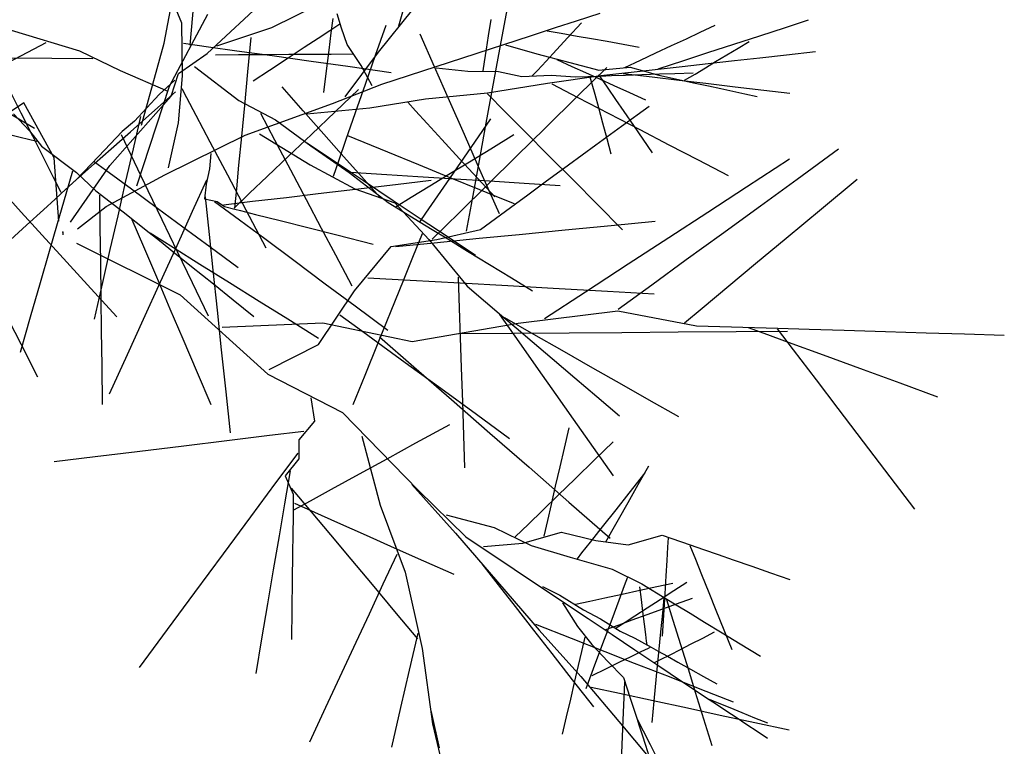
# Model space of a CAD drawing. Extents: x 563 to 2562, y 771 to 2619.
# Tile 21 of 23: x 2325 to 2562, y 1450 to 1624. Entities that reach past the tile are written whole.
import ezdxf

# ---------------------------------------------------------------- set-up
doc = ezdxf.new("R2010")
doc.units = 0
doc.layers.get('0').update_dxf_attribs({"linetype": 'CONTINUOUS'})
doc.layers.add('BAUCAD', color=6, linetype='CONTINUOUS')

# ---------------------------------------------------------------- blocks, each defined once
blk = doc.blocks.new('*U7')
at = {"color": 0}
for p, q in [((28.62, 50.25, 156.26), (23.2, 63.52, 176.61)), ((24.38, 45.5, 80.61), (27.79, 63.73, 91)), ((34.73, 42.99, 140.59), (50.41, 57.62, 165.09)), ((105.71, 47.09, 193.5), (107.68, 57.76, 196.38)), ((30.63, 45.02, 91.58), (31.63, 55.88, 90.52)), ((50.29, 49.23, 146.61), (61.71, 54.89, 154.53)), ((80.87, 49.68, 174.63), (82.79, 56.45, 174.09)), ((25.64, 35.1, 83.32), (34.93, 52.42, 98.92)), ((67.03, 49.11, 212.04), (66.04, 52.54, 222.23)), ((75.95, 43.28, 168.88), (84.18, 53.56, 178.78)), ((123.55, 50.83, 212.36), (129.22, 52.67, 216.84)), ((28.77, 37.61, 133.51), (28.62, 50.25, 156.26)), ((66.61, 50.01, 215.3), (64.24, 48.46, 219.89)), ((64.93, 51.43, 245.5), (64.5, 47.93, 249.03)), ((75.24, 42.57, 180.87), (77.76, 49.8, 183.78)), ((102.41, 47.23, 212.72), (103.02, 51.18, 214.99)), ((118.52, 49.26, 207.12), (123.55, 50.83, 212.36)), ((121.45, 46.8, 239.16), (124.74, 50.37, 241.87)), ((153.28, 48.09, 213.36), (156.89, 49.77, 213.3)), ((173.85, 49.27, 188.61), (179.37, 51.07, 188.6)), ((4.07, 43.52, 123.47), (-12.32, 48.53, 141.65)), ((37.09, 44.81, 143.12), (50.29, 49.23, 146.61)), ((64.24, 48.46, 219.89), (61.4, 46.59, 223.49)), ((64.5, 47.93, 249.03), (64, 43.83, 252.03)), ((68.4, 45.15, 201.3), (67.03, 49.11, 212.04)), ((89.39, 39.81, 213.39), (85.93, 47.63, 216.08)), ((112.5, 47.25, 204.65), (118.52, 49.26, 207.12)), ((116.47, 48.46, 206.13), (119.91, 47.86, 205.42)), ((119.91, 47.86, 205.42), (123.74, 47.18, 204.79)), ((149.98, 46.55, 213.43), (153.28, 48.09, 213.36)), ((167.69, 47.27, 188.62), (173.85, 49.27, 188.61)), ((-4.04, 45.59, 132.15), (-13.01, 40.86, 136.79)), ((18.98, 25.76, 69.03), (24.38, 45.5, 80.61)), ((29.01, 45.48, 148.27), (35.06, 44.63, 157.47)), ((44.54, 38.62, 248.58), (45.33, 46.81, 251.38)), ((61.4, 46.59, 223.49), (58.08, 44.4, 226.52)), ((71.8, 40.09, 190.81), (68.4, 45.15, 201.3)), ((76.78, 35.63, 185.28), (106.11, 45.18, 200.99)), ((101.92, 44, 210.27), (102.41, 47.23, 212.72)), ((103.79, 36.64, 189.93), (105.71, 47.09, 193.5)), ((106.11, 45.18, 200.99), (112.5, 47.25, 204.65)), ((106.47, 45.1, 200.89), (114.02, 42.89, 203.32)), ((118.75, 43.87, 236.22), (121.45, 46.8, 239.16)), ((123.74, 47.18, 204.79), (127.16, 46.58, 204.34)), ((127.16, 46.58, 204.34), (130.9, 45.92, 203.94)), ((130.9, 45.92, 203.94), (134.81, 45.23, 203.62)), ((134.81, 45.23, 203.62), (138.66, 44.55, 203.36)), ((146.41, 44.88, 213.52), (149.98, 46.55, 213.43)), ((155.17, 43.21, 188.67), (161.39, 45.23, 188.64)), ((161.39, 45.23, 188.64), (167.69, 47.27, 188.62)), ((162.42, 44.25, 227.14), (165.08, 45.84, 227.49)), ((13.88, 38.79, 103.63), (4.07, 43.52, 123.47)), ((27.86, 38.18, 110), (34.73, 42.99, 140.59)), ((35.06, 44.63, 157.47), (41.89, 43.67, 164.4)), ((42.3, 42.64, 207.53), (36.75, 42.6, 208.57)), ((41.89, 43.67, 164.4), (50.34, 42.48, 170.62)), ((48.67, 42.68, 206.02), (42.3, 42.64, 207.53)), ((54.38, 42.72, 204.31), (48.67, 42.68, 206.02)), ((58.08, 44.4, 226.52), (53.99, 41.71, 229.33)), ((59.45, 42.75, 202.38), (54.38, 42.72, 204.31)), ((64.53, 42.79, 199.9), (59.45, 42.75, 202.38)), ((64, 43.83, 252.03), (63.39, 38.83, 254.8)), ((69.67, 42.82, 196.62), (64.53, 42.79, 199.9)), ((67.92, 32.6, 161.31), (75.95, 43.28, 168.88)), ((101.44, 40.95, 207.05), (101.92, 44, 210.27)), ((114.02, 42.89, 203.32), (121.93, 40.79, 206.51)), ((116.23, 41.15, 232.44), (118.75, 43.87, 236.22)), ((138.95, 41.4, 213.78), (142.67, 43.13, 213.64)), ((142.67, 43.13, 213.64), (146.41, 44.88, 213.52)), ((149.36, 41.31, 188.7), (155.17, 43.21, 188.67)), ((157.03, 41.03, 226.11), (159.74, 42.65, 226.68)), ((159.74, 42.65, 226.68), (162.42, 44.25, 227.14)), ((167.62, 41.95, 199.72), (174.09, 42.67, 201.24)), ((174.09, 42.67, 201.24), (181.08, 43.45, 202.53)), ((-2.61, 41.78, 119.08), (-12.75, 41.88, 121.55)), ((7.27, 41.68, 116.03), (-2.61, 41.78, 119.08)), ((53.99, 41.71, 229.33), (49.7, 38.89, 231.6)), ((50.34, 42.48, 170.62), (59.76, 41.15, 175.86)), ((59.76, 41.15, 175.86), (68.57, 39.91, 179.66)), ((72.83, 35.65, 177.28), (75.24, 42.57, 180.87)), ((101.12, 38.83, 203.66), (101.44, 40.95, 207.05)), ((114.17, 38.92, 227.79), (116.23, 41.15, 232.44)), ((118.83, 41.56, 205.1), (122.46, 39.9, 203.57)), ((121.93, 40.79, 206.51), (128.93, 38.98, 209.85)), ((135.21, 39.66, 213.97), (138.95, 41.4, 213.78)), ((143.23, 39.32, 188.74), (149.36, 41.31, 188.7)), ((149.01, 39.88, 192.57), (155.22, 40.57, 195.56)), ((154.61, 39.57, 225.46), (157.03, 41.03, 226.11)), ((155.22, 40.57, 195.56), (161.53, 41.27, 197.92)), ((161.53, 41.27, 197.92), (167.62, 41.95, 199.72)), ((25.39, 33.82, 84.85), (13.88, 38.79, 103.63)), ((26.1, 32.7, 79.15), (27.86, 38.18, 110)), ((31.65, 39.85, 124.45), (42.36, 31.7, 135.58)), ((43.76, 30.46, 245.03), (44.54, 38.62, 248.58)), ((49.7, 38.89, 231.6), (45.83, 36.34, 233.21)), ((63.39, 38.83, 254.8), (62.75, 33.61, 257.04)), ((68.57, 39.91, 179.66), (79.02, 38.44, 183.18)), ((74.38, 35.23, 180.32), (71.8, 40.09, 190.81)), ((93.01, 31.63, 209.81), (89.39, 39.81, 213.39)), ((89.8, 39.57, 191.9), (97.42, 38.71, 199.79)), ((97.42, 38.71, 199.79), (104.78, 38.65, 207.1)), ((104.78, 38.65, 207.1), (110.43, 37.46, 214.61)), ((113.01, 37.67, 222.81), (114.17, 38.92, 227.79)), ((122.46, 39.9, 203.57), (125.69, 38.43, 202.5)), ((123.87, 32.78, 163.79), (130.82, 39.62, 165.41)), ((125.69, 38.43, 202.5), (129.1, 36.88, 201.61)), ((128.93, 38.98, 209.85), (136.48, 39.67, 214.91)), ((129.44, 37.7, 180.29), (143.17, 39.23, 188.91)), ((134.78, 38.19, 183.41), (141.79, 37.36, 182.38)), ((135.32, 37.8, 243.94), (139.24, 37.94, 246.5)), ((136.48, 39.67, 214.91), (143.34, 37.79, 219.13)), ((139.24, 37.94, 246.5), (143.5, 38.09, 248.62)), ((143.17, 39.23, 188.91), (149.01, 39.88, 192.57)), ((143.5, 38.09, 248.62), (147.23, 38.22, 250.07)), ((147.23, 38.22, 250.07), (151.6, 38.38, 251.4)), ((149.54, 36.54, 223.53), (152.08, 38.06, 224.61)), ((152.08, 38.06, 224.61), (154.61, 39.57, 225.46)), ((26.96, 36.56, 104.93), (23.16, 33.14, 120.06)), ((27.82, 26.29, 113.42), (28.77, 37.61, 133.51)), ((64.84, 30.93, 154.33), (76.78, 35.63, 185.28)), ((70.44, 28.81, 172.64), (72.83, 35.65, 177.28)), ((101.87, 26.24, 185.39), (103.79, 36.64, 189.93)), ((102.14, 33.53, 160.05), (116.6, 35.83, 170.76)), ((110.43, 37.46, 214.61), (117.5, 37.77, 222.3)), ((112.95, 37.59, 217.6), (113.01, 37.67, 222.81)), ((116.6, 35.83, 170.76), (129.44, 37.7, 180.29)), ((117.5, 37.77, 222.3), (123.33, 37.37, 230.03)), ((117.61, 35.71, 171.45), (123.92, 32.43, 173.32)), ((123.33, 37.37, 230.03), (129.24, 37.58, 237.52)), ((126.8, 37.42, 234.6), (127.27, 35.71, 238.2)), ((127.27, 35.71, 238.2), (127.95, 33.2, 241.4)), ((129.1, 36.88, 201.61), (132.51, 35.32, 200.9)), ((129.21, 37.46, 237.53), (131.12, 34.67, 240.37)), ((129.24, 37.58, 237.52), (132.01, 37.68, 241.03)), ((132.01, 37.68, 241.03), (135.32, 37.8, 243.94)), ((141.79, 37.36, 182.38), (148.24, 36.6, 181.64)), ((143.34, 37.79, 219.13), (149.53, 36.45, 223.52)), ((148.24, 36.6, 181.64), (154.7, 35.84, 181.04)), ((149.53, 36.45, 223.52), (152.14, 35.88, 225.36)), ((152.14, 35.88, 225.36), (155.33, 35.19, 227.09)), ((154.7, 35.84, 181.04), (161.76, 35, 180.51)), ((-6.78, 24.94, 73.16), (-22.33, 34.13, 85.91)), ((-10.01, 28.65, 223.91), (-13.16, 34.89, 227.18)), ((17.79, 11.18, 76.03), (25.64, 35.1, 83.32)), ((21.46, 28.72, 214.21), (27.14, 33.74, 217.37)), ((28.66, 34.56, 129.06), (29.8, 32.4, 138.61)), ((57.86, 29.2, 203.25), (52.76, 34.95, 206.83)), ((65.52, 28.98, 240.76), (71.16, 34.35, 242.94)), ((87.27, 32.09, 154.9), (102.14, 33.53, 160.05)), ((102.12, 33.3, 160.25), (106.42, 28.97, 166.21)), ((127.95, 33.2, 241.4), (128.82, 30.02, 244.25)), ((131.12, 34.67, 240.37), (132.97, 31.96, 242.42)), ((132.51, 35.32, 200.9), (136.32, 33.59, 200.27)), ((136.32, 33.59, 200.27), (140.12, 31.86, 199.76)), ((155.33, 35.19, 227.09), (158.24, 34.56, 228.3)), ((158.24, 34.56, 228.3), (161.13, 33.93, 229.25)), ((161.13, 33.93, 229.25), (164.04, 33.3, 230.01)), ((161.76, 35, 180.51), (168.65, 34.19, 180.1)), ((164.04, 33.3, 230.01), (167.03, 32.65, 230.62)), ((168.65, 34.19, 180.1), (174.89, 33.45, 179.81)), ((-9.39, 31.14, 86.13), (-13.29, 28.52, 118.78)), ((-2.1, 17.88, 60.33), (-9.39, 31.14, 86.13)), ((11.33, 16.03, 58.71), (26.1, 32.7, 79.15)), ((23.16, 33.14, 120.06), (17.24, 26.7, 133.81)), ((29.8, 32.4, 138.61), (32.04, 28.17, 147.1)), ((42.36, 31.7, 135.58), (51.15, 27.07, 150.55)), ((43.85, 23.37, 123.21), (64.84, 30.93, 154.33)), ((73.82, 29.89, 146.69), (87.27, 32.09, 154.9)), ((82.96, 31.26, 152.63), (84.86, 29.18, 159.21)), ((96.61, 23.49, 205.22), (93.01, 31.63, 209.81)), ((116, 25.04, 161.49), (123.87, 32.78, 163.79)), ((123.92, 32.43, 173.32), (131.3, 28.59, 175.05)), ((132.97, 31.96, 242.42), (134.96, 29.04, 244.11)), ((-11.82, 28.47, 111.7), (-8.02, 24.43, 125.79)), ((-7.23, 23.13, 220.14), (-10.01, 28.65, 223.91)), ((16.33, 24.19, 210.55), (21.46, 28.72, 214.21)), ((43.05, 23.05, 240.85), (43.76, 30.46, 245.03)), ((47.53, 28.67, 144.19), (50.93, 22.23, 146.29)), ((62.8, 23.63, 198.74), (57.86, 29.2, 203.25)), ((58.69, 28.51, 143.85), (73.82, 29.89, 146.69)), ((59.81, 23.53, 237.95), (65.52, 28.98, 240.76)), ((68.12, 22.14, 166.55), (70.44, 28.81, 172.64)), ((84.86, 29.18, 159.21), (87.63, 26.18, 164.73)), ((106.42, 28.97, 166.21), (111.3, 24.07, 171.14)), ((128.82, 30.02, 244.25), (129.84, 26.28, 246.72)), ((131.3, 28.59, 175.05), (138.81, 24.68, 176.45)), ((134.37, 25.51, 224.75), (141, 30.35, 227.95)), ((134.96, 29.04, 244.11), (137.25, 25.67, 245.63)), ((17.24, 26.7, 133.81), (14.26, 24.23, 149.23)), ((18.68, 27.87, 130.37), (16.9, 20.1, 133.63)), ((25.45, 15.48, 94.15), (27.82, 26.29, 113.42)), ((32.04, 28.17, 147.1), (35.41, 21.76, 155.26)), ((51.15, 27.07, 150.55), (59.7, 20.76, 161.51)), ((87.63, 26.18, 164.73), (91.19, 22.31, 169.6)), ((99.12, 21.68, 230.05), (102.97, 27.28, 233.02)), ((100.05, 16.38, 179.82), (101.87, 26.24, 185.39)), ((129.84, 26.28, 246.72), (130.85, 22.54, 248.62)), ((-10.27, 22.83, 145.23), (-16.11, 24.24, 152.13)), ((-8.02, 24.43, 125.79), (-5.1, 20.71, 141.73)), ((14.26, 24.23, 149.23), (8.58, 18.25, 166.44)), ((11.63, 20.04, 206.11), (16.33, 24.19, 210.55)), ((109.22, 18.36, 158.99), (116, 25.04, 161.49)), ((111.3, 24.07, 171.14), (116.86, 18.49, 175.4)), ((128.25, 21.03, 220.95), (134.37, 25.51, 224.75)), ((137.25, 25.67, 245.63), (139.51, 22.35, 246.81)), ((138.81, 24.68, 176.45), (145.78, 21.05, 177.48)), ((-6.2, 21.85, 137.58), (-10.27, 22.83, 145.23)), ((-4.4, 17.52, 215.01), (-7.23, 23.13, 220.14)), ((14.05, 23.49, 150.73), (17.21, 16.9, 156.75)), ((24.58, 13.8, 91.63), (43.85, 23.37, 123.21)), ((35.41, 21.76, 155.26), (39.59, 13.83, 162.46)), ((42.39, 16.15, 235.69), (43.05, 23.05, 240.85)), ((47.29, 23.67, 127.49), (59.48, 16.22, 143.58)), ((50.93, 22.23, 146.29), (54.75, 15.01, 148.16)), ((54.41, 18.39, 234.56), (59.81, 23.53, 237.95)), ((58.73, 21.48, 159.82), (65.56, 16.93, 160.82)), ((67.64, 18.17, 192.83), (62.8, 23.63, 198.74)), ((66.47, 17.4, 160.36), (68.12, 22.14, 166.55)), ((78.15, 19.26, 233.92), (68.58, 23.17, 238.5)), ((91.19, 22.31, 169.6), (95.44, 17.7, 173.86)), ((95.75, 16.8, 226.7), (99.12, 21.68, 230.05)), ((100.03, 15.77, 199.52), (96.61, 23.49, 205.22)), ((102.94, 20.1, 208.05), (108.51, 23.48, 209.82)), ((130.85, 22.54, 248.62), (131.85, 18.86, 250.08)), ((139.51, 22.35, 246.81), (141.72, 19.11, 247.73)), ((-5.1, 20.71, 141.73), (3.28, 14.35, 156.76)), ((7.66, 16.53, 200.99), (11.63, 20.04, 206.11)), ((16.9, 20.1, 133.63), (15.04, 11.94, 136.32)), ((59.7, 20.76, 161.51), (68.86, 14.41, 175.23)), ((85.63, 16.2, 229.28), (78.15, 19.26, 233.92)), ((97.81, 16.97, 205.98), (102.94, 20.1, 208.05)), ((121.63, 16.19, 215.58), (128.25, 21.03, 220.95)), ((145.78, 21.05, 177.48), (152.79, 17.4, 178.32)), ((176.6, 12.79, 109.65), (186.58, 20.04, 111.96)), ((-2.22, 13.2, 209.46), (-4.4, 17.52, 215.01)), ((-0.94, 2.66, 33.95), (-2.1, 17.88, 60.33)), ((8.58, 18.25, 166.44), (3.27, 12.67, 183.37)), ((7.61, 16.94, 170.53), (11.13, 14.36, 179.23)), ((17.21, 16.9, 156.75), (20.49, 10.05, 161.43)), ((35.62, 18.92, 111.11), (35.26, 15.22, 129.75)), ((49.16, 13.39, 230.28), (54.41, 18.39, 234.56)), ((65.1, 13.48, 151.97), (66.47, 17.4, 160.36)), ((65.56, 16.93, 160.82), (72.33, 12.42, 161.61)), ((71.87, 13.41, 185.56), (67.64, 18.17, 192.83)), ((92.36, 11.88, 222.23), (95.75, 16.8, 226.7)), ((92.84, 13.95, 203.42), (97.81, 16.97, 205.98)), ((95.44, 17.7, 173.86), (99.85, 12.91, 177.23)), ((102.18, 11.43, 155.7), (109.22, 18.36, 158.99)), ((116.86, 18.49, 175.4), (122.88, 12.45, 178.97)), ((152.79, 17.4, 178.32), (160.02, 13.63, 179)), ((164.47, 10.95, 73.16), (174.8, 17.68, 72.46)), ((2.31, 14.7, 155.56), (0.72, 9.18, 163.04)), ((1.9, 2.43, 30.88), (11.33, 16.03, 58.71)), ((3.28, 14.35, 156.76), (7.96, 9.93, 172.78)), ((4.68, 13.9, 195.28), (7.66, 16.53, 200.99)), ((11.13, 14.36, 179.23), (16.5, 10.42, 187.36)), ((35.26, 15.22, 129.75), (34.53, 11.56, 147.46)), ((41.84, 10.41, 229.77), (42.39, 16.15, 235.69)), ((54.75, 15.01, 148.16), (58.52, 7.87, 149.62)), ((59.48, 16.22, 143.58), (70.24, 10.46, 158.99)), ((68.86, 14.41, 175.23), (78.25, 7.14, 188.25)), ((69.17, 14.43, 175.22), (77.91, 13.88, 178.02)), ((93.18, 13.11, 223.06), (85.63, 16.2, 229.28)), ((98.51, 8, 173.56), (100.05, 16.38, 179.82)), ((102.67, 9.81, 193.52), (100.03, 15.77, 199.52)), ((116.05, 12.11, 209.45), (121.63, 16.19, 215.58)), ((-0.38, 9.54, 201.99), (-2.22, 13.2, 209.46)), ((3.27, 12.67, 183.37), (-0.39, 9.33, 201.91)), ((2.56, 12.03, 187.96), (4.68, 13.9, 195.28)), ((10.42, 6.19, 60.8), (24.58, 13.8, 91.63)), ((15.04, 11.94, 136.32), (13.22, 3.96, 138.4)), ((34.58, 12.51, 140.98), (31.16, 5, 146.63)), ((39.59, 13.83, 162.46), (44.02, 5.42, 168.16)), ((44.95, 9.38, 225.71), (49.16, 13.39, 230.28)), ((74.99, 9.88, 177.06), (71.87, 13.41, 185.56)), ((72.33, 12.42, 161.61), (79.48, 7.65, 162.27)), ((77.91, 13.88, 178.02), (85.39, 13.41, 179.92)), ((79.99, 11.49, 221.38), (88.64, 12.5, 223.56)), ((85.39, 13.41, 179.92), (94.38, 12.85, 181.72)), ((88.32, 11.2, 200.4), (92.84, 13.95, 203.42)), ((89.48, 7.71, 216.97), (92.36, 11.88, 222.23)), ((100.34, 10.18, 214.86), (93.18, 13.11, 223.06)), ((94.38, 12.85, 181.72), (102.62, 12.33, 183.04)), ((99.85, 12.91, 177.23), (103.89, 8.52, 179.63)), ((102.62, 12.33, 183.04), (110.97, 11.8, 184.11)), ((111.84, 9.03, 202.8), (116.05, 12.11, 209.45)), ((122.88, 12.45, 178.97), (128.46, 6.84, 181.56)), ((167.79, 6.38, 107.08), (176.6, 12.79, 109.65)), ((182.46, 5.66, 136.3), (191.03, 12.79, 140.24)), ((-14.76, 10.1, 121.75), (-9.97, 4.85, 126.58)), ((7.96, 9.93, 172.78), (14.57, 4.94, 186.04)), ((16.5, 10.42, 187.36), (22.76, 5.82, 194)), ((20.49, 10.05, 161.43), (23.83, 3.09, 165.08)), ((34.53, 11.56, 147.46), (34.11, 8.05, 166.75)), ((41.4, 5.79, 222.55), (41.84, 10.41, 229.77)), ((61.46, 9.3, 214.71), (70.42, 10.36, 218.34)), ((70.24, 10.46, 158.99), (79.83, 7.05, 173.95)), ((70.42, 10.36, 218.34), (79.99, 11.49, 221.38)), ((76.31, 8.4, 168.99), (74.99, 9.88, 177.06)), ((83.83, 8.47, 196.42), (88.32, 11.2, 200.4)), ((95.41, 4.77, 151.67), (102.18, 11.43, 155.7)), ((105.6, 8.03, 205.64), (100.34, 10.18, 214.86)), ((105.06, 4.41, 185.61), (102.67, 9.81, 193.52)), ((110.97, 11.8, 184.11), (119.67, 11.26, 185)), ((155.12, 4.85, 73.94), (164.47, 10.95, 73.16)), ((-1.84, 8, 209.27), (-4.66, 5.42, 215.91)), ((-0.39, 9.33, 201.91), (-1.84, 8, 209.27)), ((0.72, 9.18, 163.04), (-1.33, 2.06, 169.7)), ((8.82, 8.93, 174.71), (8.93, 1.1, 179.91)), ((34.11, 8.05, 166.75), (37.12, 7.43, 185.94)), ((34.24, 8.49, 162.13), (35.19, -0.57, 168.28)), ((36.53, 7.43, 180.25), (42.49, 2.99, 186.72)), ((37.12, 7.43, 185.94), (38.89, 6.17, 203.97)), ((38.67, 6.62, 198.62), (45.6, 7.44, 205.08)), ((41.22, 5.82, 220.04), (44.95, 9.38, 225.71)), ((45.6, 7.44, 205.08), (53.79, 8.4, 210.7)), ((53.79, 8.4, 210.7), (61.46, 9.3, 214.71)), ((58.52, 7.87, 149.62), (62.15, 1, 150.75)), ((78.25, 7.14, 188.25), (86, 2.41, 203.37)), ((79.48, 7.65, 162.27), (86, 3.31, 162.76)), ((80.15, 6.23, 191.89), (83.83, 8.47, 196.42)), ((87.31, 4.56, 210.95), (89.48, 7.71, 216.97)), ((97.08, 0.27, 165.59), (98.51, 8, 173.56)), ((108.61, 6.8, 195.04), (105.6, 8.03, 205.64)), ((108.86, 6.85, 194.89), (111.84, 9.03, 202.8)), ((-9.97, 4.85, 126.58), (-4.92, -0.69, 130.45)), ((-4.66, 5.42, 215.91), (-8.71, 1.72, 222)), ((3.56, 0.83, 25.23), (10.42, 6.19, 60.8)), ((14.57, 4.94, 186.04), (20.81, -0.07, 202.05)), ((22.76, 5.82, 194), (28.92, 1.29, 198.86)), ((31.16, 5, 146.63), (27.41, -3.25, 151.35)), ((38.89, 6.17, 203.97), (41.39, 5.54, 222.51)), ((41.39, 5.54, 222.51), (42.74, 5.2, 232.54)), ((42.74, 5.2, 232.54), (46.33, 4.29, 240.72)), ((44.02, 5.42, 168.16), (48.84, -3.72, 172.94)), ((79.83, 7.05, 173.95), (88.08, -1.7, 186.99)), ((88.87, -1.66, 146.64), (95.41, 4.77, 151.67)), ((100.45, 0.7, 172.62), (108.86, 6.85, 194.89)), ((128.46, 6.84, 181.56), (134.65, 0.62, 183.83)), ((145.8, -1.22, 74.92), (155.12, 4.85, 73.94)), ((158.42, -0.43, 103.63), (167.79, 6.38, 107.08)), ((173.95, -1.42, 131.29), (182.46, 5.66, 136.3)), ((13.22, 3.96, 138.4), (11.36, -4.16, 140.08)), ((16.63, 3.08, 191.18), (19.41, -3.45, 194.87)), ((23.83, 3.09, 165.08), (27.52, -4.6, 168.21)), ((42.49, 2.99, 186.72), (48.57, -1.53, 191.61)), ((46.33, 4.29, 240.72), (52.27, 2.8, 248.7)), ((52.27, 2.8, 248.7), (59.23, 1.04, 255.18)), ((85.93, 2.56, 203.49), (87.31, 4.56, 210.95)), ((86, 3.31, 162.76), (92.43, -0.97, 163.14)), ((86, 2.41, 203.37), (88.82, 0.68, 208.88)), ((131.91, 1.65, 139.07), (142.48, 2.68, 140.13)), ((-8.71, 1.72, 222), (-13.54, -2.7, 227.19)), ((-1.33, 2.06, 169.7), (-3.25, -4.6, 174.3)), ((0, 0), (0, -0.62, 33.89)), ((8.93, 1.1, 179.91), (9.04, -7.05, 184.03)), ((28.92, 1.29, 198.86), (35.47, -3.52, 202.82)), ((59.23, 1.04, 255.18), (65.94, -0.65, 259.78)), ((62.15, 1, 150.75), (65.56, -5.46, 151.59)), ((88.82, 0.68, 208.88), (92.58, -1.61, 213.64)), ((89.94, -1.73, 149.45), (100.45, 0.7, 172.62)), ((109.8, -0.51, 135.92), (120.86, 0.57, 137.67)), ((120.86, 0.57, 137.67), (131.91, 1.65, 139.07)), ((-4.92, -0.69, 130.45), (0.98, -7.17, 133.97)), ((20.81, -0.07, 202.05), (23.25, -2.02, 208.3)), ((20.99, -0.15, 201.94), (26.62, -3.66, 205.26)), ((23.25, -2.02, 208.3), (26.87, -4.93, 213.98)), ((35.19, -0.57, 168.28), (36.1, -9.11, 172.7)), ((48.57, -1.53, 191.61), (55.54, -6.72, 195.9)), ((65.94, -0.65, 259.78), (74.66, -2.84, 264.34)), ((78.95, -3.44, 127.01), (89.94, -1.73, 149.45)), ((86.45, -0.38, 184.93), (84.15, -6.05, 191.61)), ((88.08, -1.7, 186.99), (97.27, -13, 202.48)), ((89.32, -2.51, 131.28), (100.18, -1.45, 134.01)), ((92.43, -0.97, 163.14), (99.24, -5.52, 163.47)), ((92.58, -1.61, 213.64), (97.34, -4.51, 217.95)), ((100.18, -1.45, 134.01), (109.8, -0.51, 135.92)), ((136.01, -7.6, 76.21), (145.8, -1.22, 74.92)), ((149.97, -6.58, 99.67), (158.42, -0.43, 103.63)), ((166.64, -7.51, 125.7), (173.95, -1.42, 131.29)), ((-3.25, -4.6, 174.3), (-5.44, -12.2, 178.3)), ((3.31, -2.61, 20.29), (28.23, -15.05, 41.7)), ((11.36, -4.16, 140.08), (9.55, -12.11, 141.39)), ((19.41, -3.45, 194.87), (22.53, -10.75, 198.08)), ((27.41, -3.25, 151.35), (23.41, -12.03, 155.25)), ((26.62, -3.66, 205.26), (33, -7.64, 208.2)), ((27.52, -4.6, 168.21), (31.11, -12.1, 170.63)), ((35.47, -3.52, 202.82), (42.22, -8.48, 205.99)), ((70.15, -14.11, 105.43), (78.95, -3.44, 127.01)), ((80.09, -3.41, 128.36), (89.32, -2.51, 131.28)), ((97.34, -4.51, 217.95), (102.67, -7.77, 221.59)), ((9.04, -7.05, 184.03), (9.16, -15.74, 187.45)), ((26.87, -4.93, 213.98), (30.97, -8.22, 218.49)), ((55.54, -6.72, 195.9), (63.14, -12.38, 199.54)), ((65.56, -5.46, 151.59), (69.49, -12.89, 152.37)), ((84.15, -6.05, 191.61), (81.85, -11.72, 196.39)), ((141.66, -12.62, 94.68), (149.97, -6.58, 99.67)), ((0.98, -7.17, 133.97), (6.74, -13.49, 136.67)), ((30.97, -8.22, 218.49), (36.23, -12.44, 222.78)), ((33, -7.64, 208.2), (40.09, -12.06, 210.76)), ((36.1, -9.11, 172.7), (37.12, -18.77, 176.59)), ((102.67, -7.77, 221.59), (107.94, -10.99, 224.36)), ((125.69, -14.33, 77.92), (136.01, -7.6, 76.21)), ((160.19, -12.88, 119.13), (166.64, -7.51, 125.7)), ((22.53, -10.75, 198.08), (25.79, -18.39, 200.71)), ((73.36, -10.93, 112.22), (83.53, -11.51, 118.21)), ((81.85, -11.72, 196.39), (78.91, -18.95, 200.97)), ((83.53, -11.51, 118.21), (95.62, -12.19, 123.7)), ((95.12, -10.76, 199.04), (95.37, -18.25, 202.24)), ((107.94, -10.99, 224.36), (112.98, -14.06, 226.43)), ((-5.44, -12.2, 178.3), (-7.8, -20.39, 181.66)), ((6.74, -13.49, 136.67), (12.98, -20.34, 138.98)), ((9.55, -12.11, 141.39), (7.55, -20.87, 142.54)), ((23.41, -12.03, 155.25), (19.36, -20.94, 158.36)), ((31.11, -12.1, 170.63), (34.96, -20.12, 172.67)), ((36.23, -12.44, 222.78), (41, -16.27, 225.76)), ((40.09, -12.06, 210.76), (47.28, -16.55, 212.81)), ((61.48, -27.02, 84.38), (70.15, -14.11, 105.43)), ((63.14, -12.38, 199.54), (70.31, -17.72, 202.24)), ((95.62, -12.19, 123.7), (107.06, -12.83, 127.76)), ((97.27, -13, 202.48), (106.07, -20.48, 218.72)), ((107.06, -12.83, 127.76), (117.96, -13.45, 130.8)), ((117.96, -13.45, 130.8), (131.03, -14.19, 133.7)), ((131.03, -14.19, 133.7), (142.27, -14.82, 135.68)), ((133.57, -18.5, 88.33), (141.66, -12.62, 94.68)), ((153.75, -18.23, 109.98), (160.19, -12.88, 119.13)), ((9.16, -15.74, 187.45), (9.27, -23.82, 189.94)), ((28.23, -15.05, 41.7), (49.31, -34.1, 61.94)), ((41, -16.27, 225.76), (45.98, -20.27, 228.19)), ((47.28, -16.55, 212.81), (54.15, -20.83, 214.37)), ((115.89, -20.72, 79.95), (125.69, -14.33, 77.92)), ((-14.29, -18.57, 163.46), (-10.09, -26.83, 168.7)), ((25.79, -18.39, 200.71), (28.88, -25.63, 202.68)), ((37.12, -18.77, 176.59), (38.12, -28.3, 179.59)), ((70.31, -17.72, 202.24), (78.17, -23.56, 204.58)), ((95.37, -18.25, 202.24), (95.6, -25.32, 204.6)), ((109.54, -21.88, 77.46), (133.53, -18.86, 88.06)), ((133.53, -18.86, 88.06), (152.41, -22.47, 102.42)), ((149.51, -21.77, 100.62), (153.75, -18.23, 109.98)), ((-7.8, -20.39, 181.66), (-10.25, -28.9, 184.4)), ((19.36, -20.94, 158.36), (15.47, -29.49, 160.72)), ((54.15, -20.83, 214.37), (61.53, -25.44, 215.7)), ((66.68, -19.85, 97.01), (70.94, -22.95, 105.71)), ((78.91, -18.95, 200.97), (75.76, -26.71, 204.76)), ((105.07, -19.79, 216.67), (109.68, -26.34, 219.41)), ((106.07, -20.48, 218.72), (109.06, -23.02, 224.23)), ((106.23, -20.53, 218.56), (113.19, -24.48, 220.9)), ((38.32, -22.81, 49.81), (62.52, -21.79, 57)), ((62.52, -21.79, 57), (84.01, -26.26, 68.76)), ((70.94, -22.95, 105.71), (77, -27.37, 113.77)), ((84.01, -26.26, 68.76), (109.54, -21.88, 77.46)), ((109.06, -23.02, 224.23), (112.87, -26.26, 229)), ((152.41, -22.47, 102.42), (171.95, -23.06, 116.22)), ((164.83, -22.9, 111.59), (168.65, -24.3, 122.07)), ((171.86, -23.25, 116.47), (175.67, -28.25, 124.9)), ((171.95, -23.06, 116.22), (179.52, -23.29, 121.56)), ((179.52, -23.29, 121.56), (187.93, -23.55, 126.07)), ((187.93, -23.55, 126.07), (197.9, -23.85, 130.21)), ((9.27, -23.82, 189.94), (9.39, -32.07, 191.96)), ((28.88, -25.63, 202.68), (32.35, -33.76, 204.44)), ((76.17, -25.11, 64.17), (84.47, -32.36, 62.98)), ((95.28, -24.34, 72.05), (108.54, -24.25, 66.87)), ((95.6, -25.32, 204.6), (95.85, -32.63, 206.53)), ((108.54, -24.25, 66.87), (121.81, -24.16, 62.79)), ((113.19, -24.48, 220.9), (120.06, -28.39, 222.73)), ((121.81, -24.16, 62.79), (134.45, -24.07, 59.72)), ((134.45, -24.07, 59.72), (148, -23.98, 57.1)), ((148, -23.98, 57.1), (161.94, -23.89, 54.96)), ((161.94, -23.89, 54.96), (174.33, -23.81, 53.44)), ((168.65, -24.3, 122.07), (174.43, -26.41, 130.86)), ((197.9, -23.85, 130.21), (207.68, -24.15, 133.4)), ((207.68, -24.15, 133.4), (216.86, -24.42, 135.76)), ((216.86, -24.42, 135.76), (226.45, -24.71, 137.72)), ((-10.09, -26.83, 168.7), (-6.07, -34.75, 172.58)), ((38.12, -28.3, 179.59), (39.19, -38.35, 182.1)), ((49.61, -33.03, 62.36), (61.48, -27.02, 84.38)), ((75.76, -26.71, 204.76), (72.62, -34.44, 207.7)), ((77, -27.37, 113.77), (83.27, -31.94, 119.75)), ((109.68, -26.34, 219.41), (114.38, -33.01, 221.61)), ((112.87, -26.26, 229), (117.7, -30.36, 233.42)), ((120.06, -28.39, 222.73), (127.42, -32.57, 224.29)), ((174.43, -26.41, 130.86), (182.92, -29.51, 139.59)), ((175.67, -28.25, 124.9), (181.18, -35.49, 133.29)), ((15.47, -29.49, 160.72), (11.16, -38.97, 162.79)), ((117.7, -30.36, 233.42), (123.18, -35.01, 237.24)), ((182.92, -29.51, 139.59), (192.5, -33.01, 146.79)), ((9.39, -32.07, 191.96), (9.52, -41.44, 193.78)), ((83.27, -31.94, 119.75), (90.93, -37.52, 125.25)), ((84.47, -32.36, 62.98), (93.49, -40.23, 61.96)), ((95.85, -32.63, 206.53), (96.12, -40.78, 208.23)), ((114.38, -33.01, 221.61), (118.63, -39.05, 223.18)), ((127.42, -32.57, 224.29), (134.39, -36.53, 225.47)), ((192.5, -33.01, 146.79), (201.35, -36.25, 151.84)), ((32.35, -33.76, 204.44), (35.6, -41.4, 205.76)), ((49.31, -34.1, 61.94), (67.3, -43.31, 87.6)), ((72.62, -34.44, 207.7), (69.76, -41.49, 209.82)), ((123.18, -35.01, 237.24), (128.47, -39.51, 240.09)), ((181.18, -35.49, 133.29), (186.41, -42.35, 139.13)), ((90.93, -37.52, 125.25), (99.48, -43.76, 129.98)), ((134.39, -36.53, 225.47), (140.99, -40.28, 226.36)), ((201.35, -36.25, 151.84), (210.37, -39.54, 155.82)), ((39.19, -38.35, 182.1), (40.23, -48.23, 184.06)), ((59.65, -39.85, 78.5), (60.56, -45.39, 99.2)), ((93.49, -40.23, 61.96), (102.74, -48.31, 61.11)), ((118.63, -39.05, 223.18), (122.77, -44.94, 224.41)), ((128.47, -39.51, 240.09), (133.88, -44.11, 242.39)), ((96.12, -40.78, 208.23), (96.39, -48.86, 209.58)), ((140.99, -40.28, 226.36), (148.1, -44.32, 227.12)), ((186.41, -42.35, 139.13), (192.52, -50.37, 144.34)), ((67.3, -43.31, 87.6), (85.46, -62.06, 105.91)), ((99.48, -43.76, 129.98), (107.45, -49.57, 133.43)), ((122.77, -44.94, 224.41), (127.58, -51.77, 225.54)), ((60.56, -45.39, 99.2), (56.78, -49.9, 119.56)), ((84.94, -50.67, 228.83), (93.09, -46.21, 232.27)), ((120.68, -51.92, 159.24), (121.81, -47.05, 160.48)), ((49.74, -48.91, 116.44), (39.49, -50.16, 121.88)), ((57.96, -47.91, 110.69), (49.74, -48.91, 116.44)), ((71.91, -49, 92.01), (76.31, -65.63, 97.67)), ((96.39, -48.86, 209.58), (96.66, -56.69, 210.62)), ((102.74, -48.31, 61.11), (112.16, -56.53, 60.43)), ((29.1, -51.43, 126.16), (17.9, -52.79, 129.79)), ((39.49, -50.16, 121.88), (29.1, -51.43, 126.16)), ((56.78, -49.9, 119.56), (56.76, -54.47, 139.04)), ((78.01, -54.46, 225.07), (84.94, -50.67, 228.83)), ((119.63, -56.42, 157.8), (120.68, -51.92, 159.24)), ((127.58, -51.77, 225.54), (132.4, -58.61, 226.45)), ((127.96, -54.66, 154.89), (132.35, -50.4, 156.86)), ((192.52, -50.37, 144.34), (198.94, -58.8, 148.59)), ((7.8, -54.02, 132.37), (-2.06, -55.22, 134.37)), ((17.9, -52.79, 129.79), (7.8, -54.02, 132.37)), ((56.5, -53.09, 131.81), (51.2, -60.25, 139.49)), ((71.4, -58.08, 220.4), (78.01, -54.46, 225.07)), ((56.76, -54.47, 139.04), (53.46, -58.56, 159.5)), ((112.16, -56.53, 60.43), (121.72, -64.87, 59.87)), ((118.55, -61.04, 155.9), (119.63, -56.42, 157.8)), ((123.21, -59.28, 152.18), (127.96, -54.66, 154.89)), ((138.39, -60.69, 183.2), (140.96, -56.14, 185.89)), ((54.68, -57.36, 151.63), (53.33, -65.29, 158.15)), ((53.46, -58.56, 159.5), (55.45, -63, 179.17)), ((64.6, -61.79, 213.96), (71.4, -58.08, 220.4)), ((136.24, -62.73, 173.09), (140.08, -57.87, 175.84)), ((198.94, -58.8, 148.59), (204.87, -66.59, 151.67)), ((51.2, -60.25, 139.49), (45.15, -68.43, 145.99)), ((54.95, -61.51, 171.65), (59.73, -67.22, 177.09)), ((83.94, -60.63, 103.57), (94.49, -72.4, 107.97)), ((117.51, -65.51, 153.55), (118.55, -61.04, 155.9)), ((119.17, -63.2, 149.2), (123.21, -59.28, 152.18)), ((135.96, -65, 179.85), (138.39, -60.69, 183.2)), ((55.45, -63, 179.17), (55.4, -66.89, 198.61)), ((59.55, -64.56, 207.17), (64.6, -61.79, 213.96)), ((85.46, -62.06, 105.91), (96.93, -73.25, 133.37)), ((115.38, -66.89, 145.52), (119.17, -63.2, 149.2)), ((133.1, -66.72, 170.17), (136.24, -62.73, 173.09)), ((53.33, -65.29, 158.15), (52.02, -73.01, 162.9)), ((55.6, -66.72, 198.66), (59.55, -64.56, 207.17)), ((55.7, -65.16, 189.76), (60.51, -67.31, 195.46)), ((76.31, -65.63, 97.67), (82.38, -81.72, 106.03)), ((116.64, -69.28, 150.94), (117.51, -65.51, 153.55)), ((121.72, -64.87, 59.87), (131.65, -73.54, 59.41)), ((133.65, -69.07, 175.54), (135.96, -65, 179.85)), ((45.15, -68.43, 145.99), (38.57, -77.32, 151.4)), ((55.38, -68.61, 207.2), (55.33, -72.4, 214.62)), ((55.4, -66.89, 198.61), (55.38, -68.61, 207.2)), ((59.73, -67.22, 177.09), (64.4, -72.79, 181.11)), ((60.51, -67.31, 195.46), (66.1, -69.8, 200.21)), ((92.19, -67.99, 120.24), (103.77, -71.02, 127.96)), ((111.98, -70.19, 141.02), (115.38, -66.89, 145.52)), ((129.81, -70.87, 166.13), (133.1, -66.72, 170.17)), ((66.1, -69.8, 200.21), (72.94, -72.85, 204.58)), ((103.77, -71.02, 127.96), (112.63, -75.37, 139.64)), ((108.81, -73.27, 134.83), (111.98, -70.19, 141.02)), ((115.75, -73.1, 147.37), (116.64, -69.28, 150.94)), ((126.93, -74.53, 161.18), (129.81, -70.87, 166.13)), ((132.07, -71.87, 171.23), (133.65, -69.07, 175.54)), ((52.02, -73.01, 162.9), (50.63, -81.21, 166.77)), ((55.33, -72.4, 214.62), (55.27, -77.47, 220.74)), ((64.4, -72.79, 181.11), (69.28, -78.61, 184.35)), ((72.94, -72.85, 204.58), (79.69, -75.86, 207.9)), ((94.49, -72.4, 107.97), (104.53, -84.06, 110.02)), ((96.93, -73.25, 133.37), (120.17, -88.77, 151.19)), ((110.62, -74.8, 143.08), (119.93, -72.12, 150.56)), ((119.93, -72.12, 150.56), (128.22, -74.11, 158.03)), ((130.93, -73.89, 165.9), (132.07, -71.87, 171.23)), ((135.97, -75.17, 165.59), (144.15, -72.85, 174.09)), ((144.15, -72.85, 174.09), (150.86, -75.17, 181.8)), ((101.23, -75.54, 136.16), (110.62, -74.8, 143.08)), ((112.63, -75.37, 139.64), (122, -78.11, 148.02)), ((124.88, -77.13, 155.81), (126.93, -74.53, 161.18)), ((128.22, -74.11, 158.03), (135.97, -75.17, 165.59)), ((130.62, -74.43, 160.66), (130.93, -73.89, 165.9)), ((145.48, -75.71, 180.41), (145.29, -78.94, 184.34)), ((145.61, -73.47, 175.97), (145.48, -75.71, 180.41)), ((150.82, -75.3, 181.85), (152.16, -78.62, 184.88)), ((150.86, -75.17, 181.8), (154.13, -76.31, 185.57)), ((38.57, -77.32, 151.4), (31.69, -86.62, 155.81)), ((55.27, -77.47, 220.74), (55.19, -83.49, 225.85)), ((80.36, -77.46, 103.83), (77.02, -84.63, 106.29)), ((79.69, -75.86, 207.9), (86.79, -79.03, 210.63)), ((122, -78.11, 148.02), (132.12, -81.02, 157.76)), ((123.78, -78.52, 150.02), (124.88, -77.13, 155.81)), ((154.13, -76.31, 185.57), (157.66, -77.53, 188.48)), ((157.66, -77.53, 188.48), (161.22, -78.77, 190.68)), ((69.28, -78.61, 184.35), (74.38, -84.7, 187.01)), ((86.79, -79.03, 210.63), (94.03, -82.26, 212.83)), ((100.8, -79.76, 108.91), (104.7, -84.75, 103.35)), ((145.29, -78.94, 184.34), (145.07, -82.6, 187.46)), ((152.16, -78.62, 184.88), (153.64, -82.3, 187.38)), ((161.22, -78.77, 190.68), (165.72, -80.33, 192.83)), ((165.72, -80.33, 192.83), (170.24, -81.9, 194.51)), ((50.63, -81.21, 166.77), (49.24, -89.39, 169.79)), ((82.38, -81.72, 106.03), (86.47, -100.08, 114.24)), ((132.12, -81.02, 157.76), (139.3, -84.57, 169.52)), ((145.07, -82.6, 187.46), (144.81, -86.96, 190.23)), ((153.64, -82.3, 187.38), (155.38, -86.61, 189.62)), ((170.24, -81.9, 194.51), (174.86, -83.5, 195.87)), ((55.19, -83.49, 225.85), (55.1, -90.74, 230.42)), ((77.02, -84.63, 106.29), (73.66, -91.83, 108.25)), ((74.38, -84.7, 187.01), (80.2, -91.65, 189.41)), ((104.53, -84.06, 110.02), (114.62, -95.67, 113.92)), ((104.7, -84.75, 103.35), (108.83, -90.04, 99.01)), ((115.4, -85.22, 147.07), (119.56, -87.31, 155.62)), ((135.05, -85, 170.47), (133.71, -88.59, 176.3)), ((135.81, -82.96, 164.2), (135.05, -85, 170.47)), ((138.78, -86.08, 163.36), (142.91, -85.19, 163.88)), ((139.3, -84.57, 169.52), (145.26, -88.2, 182.03)), ((142.91, -85.19, 163.88), (146.75, -84.35, 164.27)), ((147, -86.18, 186.12), (150.13, -84.16, 187.12)), ((31.69, -86.62, 155.81), (25.1, -95.52, 159.13)), ((119.56, -87.31, 155.62), (125.22, -90.84, 162.39)), ((130.35, -87.92, 161.84), (134.53, -87.01, 162.68)), ((134.53, -87.01, 162.68), (138.78, -86.08, 163.36)), ((139.19, -88.32, 208.48), (138.82, -85.31, 209.9)), ((143.69, -88.32, 184.78), (147, -86.18, 186.12)), ((144.81, -86.96, 190.23), (144.5, -92.11, 192.74)), ((155.38, -86.61, 189.62), (157.11, -90.91, 191.36)), ((49.24, -89.39, 169.79), (47.81, -97.81, 172.24)), ((120.17, -88.77, 151.19), (126.34, -92.89, 155.71)), ((120.17, -89.15, 151.07), (123.77, -94.83, 156.62)), ((123.29, -89.45, 159.83), (126.76, -88.69, 160.94)), ((126.76, -88.69, 160.94), (130.35, -87.92, 161.84)), ((133.71, -88.59, 176.3), (132.03, -93.11, 181.17)), ((139.55, -91.22, 206.7), (139.19, -88.32, 208.48)), ((140.59, -90.32, 183.18), (143.69, -88.32, 184.78)), ((144.58, -87.95, 180.93), (144.23, -91.57, 185.87)), ((144.35, -90.55, 164.13), (147.63, -89.36, 164.79)), ((145.19, -88.35, 182.05), (146.74, -93.32, 185.39)), ((145.26, -88.2, 182.03), (147.56, -89.59, 186.85)), ((147.56, -89.59, 186.85), (150.86, -91.6, 191.23)), ((147.63, -89.36, 164.79), (151.49, -87.96, 165.41)), ((55.1, -90.74, 230.42), (55.01, -97.94, 233.89)), ((73.66, -91.83, 108.25), (70.46, -98.69, 109.74)), ((80.2, -91.65, 189.41), (85.36, -97.81, 191.1)), ((108.83, -90.04, 99.01), (113.23, -95.67, 95.46)), ((125.22, -90.84, 162.39), (129.31, -93, 171.05)), ((135.24, -93.77, 179.08), (137.61, -92.24, 181.19)), ((136.95, -93.24, 162.01), (140.59, -91.91, 163.18)), ((137.61, -92.24, 181.19), (140.59, -90.32, 183.18)), ((139.93, -94.24, 204.22), (139.55, -91.22, 206.7)), ((140.59, -91.91, 163.18), (144.35, -90.55, 164.13)), ((144.23, -91.57, 185.87), (143.79, -96.06, 190.06)), ((144.5, -92.11, 192.74), (144.2, -97.12, 194.63)), ((150.86, -91.6, 191.23), (154.38, -93.74, 194.57)), ((157.11, -90.91, 191.36), (159.02, -95.64, 192.87)), ((113.73, -94.26, 113.32), (122.26, -97.61, 111.08)), ((126.34, -92.89, 155.71), (132.14, -96.76, 160.33)), ((129.31, -93, 171.05), (134.08, -95.94, 177.93)), ((132.03, -93.11, 181.17), (130.23, -97.94, 184.95)), ((130.61, -95.54, 159.06), (133.82, -94.37, 160.74)), ((133.09, -95.16, 176.45), (135.24, -93.77, 179.08)), ((133.82, -94.37, 160.74), (136.95, -93.24, 162.01)), ((140.24, -96.74, 201.31), (139.93, -94.24, 204.22)), ((146.74, -93.32, 185.39), (148.55, -99.11, 188.36)), ((154.38, -93.74, 194.57), (158.6, -96.31, 197.55)), ((25.1, -95.52, 159.13), (18.35, -104.64, 161.82)), ((85.39, -96.38, 112.29), (83.33, -105.29, 110.62)), ((113.23, -95.67, 95.46), (117.62, -101.3, 92.71)), ((114.62, -95.67, 113.92), (124.61, -106.84, 121.31)), ((123.77, -94.83, 156.62), (127.27, -99.16, 161.42)), ((132.14, -96.76, 160.33), (137.6, -100.42, 166.5)), ((134.08, -95.94, 177.93), (137.58, -97.64, 187.67)), ((140.43, -98.35, 198.36), (140.24, -96.74, 201.31)), ((143.79, -96.06, 190.06), (143.31, -101.03, 193.47)), ((153.91, -97.6, 183.75), (156.79, -96.13, 184.95)), ((158.6, -96.31, 197.55), (162.96, -98.97, 199.92)), ((159.02, -95.64, 192.87), (160.93, -100.36, 194.07)), ((47.81, -97.81, 172.24), (46.4, -106.09, 174.14)), ((70.46, -98.69, 109.74), (67.11, -105.89, 110.98)), ((122.26, -97.61, 111.08), (130.35, -100.8, 109.38)), ((125.58, -97.34, 159.3), (124.77, -100.8, 161.44)), ((127.27, -99.16, 161.42), (131.11, -103.25, 166.49)), ((130.23, -97.94, 184.95), (128.16, -103.48, 188.23)), ((137.58, -97.64, 187.67), (141.48, -99.8, 196.47)), ((140.55, -99.25, 194.57), (140.43, -98.35, 198.36)), ((148.55, -99.11, 188.36), (150.46, -105.24, 190.81)), ((148.56, -100.32, 180.49), (151.16, -99, 182.29)), ((151.16, -99, 182.29), (153.91, -97.6, 183.75)), ((162.96, -98.97, 199.92), (167.82, -101.93, 201.99)), ((86.47, -100.08, 114.24), (88.92, -118.19, 122.06)), ((117.62, -101.3, 92.71), (122.55, -107.61, 90.28)), ((124.77, -100.8, 161.44), (123.97, -104.22, 163.07)), ((130.35, -100.8, 109.38), (137.46, -103.59, 108.19)), ((139.03, -100.92, 203.95), (136.59, -102.1, 207.26)), ((137.6, -100.42, 166.5), (143.14, -104.13, 172.96)), ((140.76, -100.08, 200.14), (139.03, -100.92, 203.95)), ((141.39, -99.78, 196.53), (140.76, -100.08, 200.14)), ((141.48, -99.8, 196.47), (143.21, -100.76, 200.38)), ((143.31, -101.03, 193.47), (142.75, -106.78, 196.47)), ((143.21, -100.76, 200.38), (145.41, -101.98, 203.43)), ((143.78, -102.75, 175.18), (146.07, -101.59, 178.19)), ((146.07, -101.59, 178.19), (148.56, -100.32, 180.49)), ((128.16, -103.48, 188.23), (125.79, -109.83, 191.14)), ((133.77, -103.47, 209.94), (130.54, -105.04, 212.21)), ((131.11, -103.25, 166.49), (134.85, -107.07, 171.66)), ((136.59, -102.1, 207.26), (133.77, -103.47, 209.94)), ((137.46, -103.59, 108.19), (145.81, -106.87, 107.08)), ((142.33, -103.49, 172.12), (143.78, -102.75, 175.18)), ((143.14, -104.13, 172.96), (149.09, -108.1, 179.37)), ((145.41, -101.98, 203.43), (147.97, -103.4, 205.92)), ((147.97, -103.4, 205.92), (150.99, -105.08, 208.11)), ((67.11, -105.89, 110.98), (63.2, -114.26, 112.13)), ((83.33, -105.29, 110.62), (81.25, -114.3, 109.27)), ((123.97, -104.22, 163.07), (123.03, -108.26, 164.57)), ((130.54, -105.04, 212.21), (127.23, -106.64, 214)), ((150.46, -105.24, 190.81), (152.14, -110.62, 192.51)), ((150.99, -105.08, 208.11), (154.13, -106.81, 209.85)), ((123.03, -108.26, 164.57), (122.09, -112.27, 165.75)), ((122.55, -107.61, 90.28), (127.62, -114.11, 88.3)), ((124.61, -106.84, 121.31), (134.64, -118.66, 125.3)), ((134.85, -107.07, 171.66), (136.5, -112.03, 177.92)), ((135.1, -108.11, 172.8), (134.93, -111.93, 173.61)), ((142.75, -106.78, 196.47), (142.17, -112.73, 198.88)), ((145.81, -106.87, 107.08), (153.19, -109.77, 106.3)), ((149.09, -108.1, 179.37), (155.49, -112.35, 185.09)), ((154.13, -106.81, 209.85), (157.29, -108.57, 211.21)), ((127.11, -109.39, 122.27), (133.92, -110.87, 123.55)), ((133.92, -110.87, 123.55), (141.98, -112.61, 124.75)), ((152.14, -110.62, 192.51), (154.13, -116.98, 194.09)), ((153.19, -109.77, 106.3), (161.21, -112.93, 105.62)), ((122.09, -112.27, 165.75), (121.1, -116.5, 166.72)), ((134.93, -111.93, 173.61), (134.78, -115.42, 174.2)), ((136.5, -112.03, 177.92), (138.07, -116.89, 184.48)), ((142.17, -112.73, 198.88), (141.67, -117.86, 200.52)), ((141.98, -112.61, 124.75), (150.26, -114.41, 125.74)), ((155.45, -112.32, 185.17), (156.41, -112.7, 188.86)), ((155.49, -112.35, 185.09), (157.47, -113.67, 186.85)), ((156.41, -112.7, 188.86), (158.19, -113.43, 192.12)), ((157.47, -113.67, 186.85), (159.73, -115.17, 188.38)), ((158.19, -113.43, 192.12), (160.43, -114.33, 194.76)), ((63.2, -114.26, 112.13), (59.31, -122.62, 113.04)), ((81.25, -114.3, 109.27), (79.06, -123.81, 108.14)), ((88.5, -114.98, 120.32), (90.56, -124.03, 116.99)), ((134.78, -115.42, 174.2), (134.62, -119.38, 174.73)), ((150.26, -114.41, 125.74), (158.12, -116.11, 126.49)), ((159.73, -115.17, 188.38), (161.96, -116.65, 189.54)), ((160.43, -114.33, 194.76), (163.34, -115.51, 197.22)), ((163.34, -115.51, 197.22), (166.4, -116.75, 199.17)), ((88.92, -118.19, 122.06), (93.19, -136.21, 133.01)), ((121.1, -116.5, 166.72), (120.11, -120.74, 167.51)), ((138.07, -116.89, 184.48), (138.64, -118.67, 186.88)), ((138.09, -116.95, 184.41), (139.59, -119.9, 185.51)), ((154.13, -116.98, 194.09), (156.14, -123.44, 195.37)), ((158.12, -116.11, 126.49), (166.49, -117.93, 127.12)), ((161.96, -116.65, 189.54), (164.55, -118.37, 190.6)), ((164.55, -118.37, 190.6), (167.02, -120.01, 191.4)), ((166.4, -116.75, 199.17), (169.5, -118.01, 200.68)), ((166.49, -117.93, 127.12), (174.67, -119.7, 127.62)), ((134.62, -119.38, 174.73), (134.45, -123.29, 175.15)), ((134.64, -118.66, 125.3), (144.81, -130.8, 129.4)), ((138.64, -118.67, 186.88), (139.35, -120.86, 188.93)), ((139.59, -119.9, 185.51), (141.27, -123.21, 186.48)), ((167.02, -120.01, 191.4), (169.52, -121.67, 192.03)), ((139.35, -120.86, 188.93), (140.14, -123.34, 190.64)), ((134.45, -123.29, 175.15), (134.28, -127.2, 175.49)), ((140.14, -123.34, 190.64), (140.98, -125.92, 192.01)), ((141.27, -123.21, 186.48), (142.89, -126.39, 187.23))]:
    blk.add_line(p, q, dxfattribs=at)
at = {"layer": 'BAUCAD'}
blk.add_point((0, 0), dxfattribs=at)

msp = doc.modelspace()

# ---------------------------------------------------------------- block references
at = {"layer": 'BAUCAD'}
msp.add_blockref('*U7', (2335.38, 1573.26), dxfattribs=at)

doc.saveas('drawing.dxf')
